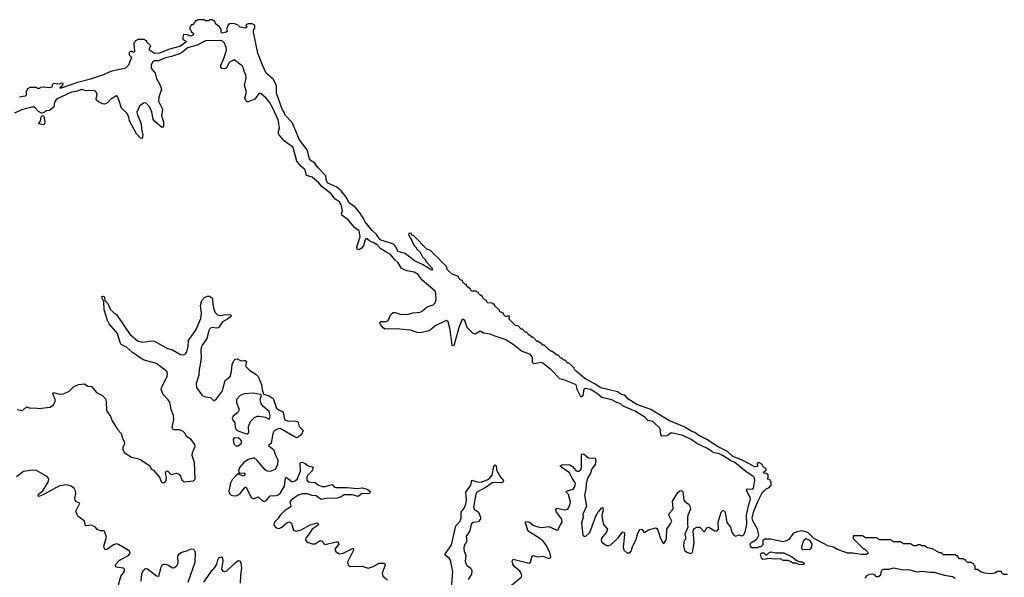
# Model space of a CAD drawing. Extents: x 2535812 to 2752880, y 540738 to 728399.
# Tile 62 of 213: x 2615546 to 2625403, y 619183 to 624770. Entities that reach past the tile are written whole.
import ezdxf

# ---------------------------------------------------------------- set-up
doc = ezdxf.new("R2010")
doc.units = 0

msp = doc.modelspace()

# ---------------------------------------------------------------- linework, layer by layer
at = {"layer": '0CON20XD'}
for points in [[(2625435, 619210), (2625395, 619210), (2625380, 619225), (2625375, 619240), (2625335, 619240), (2625310, 619225), (2625265, 619218.8), (2625210, 619225), (2625170, 619235), (2625135, 619260), (2625115, 619260), (2625110, 619265), (2625110, 619295), (2625100, 619305), (2625098.3, 619318.3), (2625085, 619320), (2625075, 619330), (2625035, 619330), (2625020, 619345), (2625018.3, 619358.3), (2625005, 619360), (2624995, 619370), (2624955, 619370), (2624940, 619385), (2624938.3, 619398.3), (2624925, 619400), (2624915, 619410), (2624795, 619410), (2624775, 619430), (2624755, 619430), (2624685, 619470), (2624635, 619480), (2624605, 619500), (2624575, 619500), (2624565, 619510), (2624535, 619510), (2624525, 619500), (2624495, 619500), (2624465, 619520), (2624395, 619520), (2624365, 619540), (2624295, 619540), (2624265, 619560), (2624155, 619560), (2624125, 619580), (2624015, 619580), (2623985, 619600), (2623891.7, 619598.3), (2623891.7, 619571.7), (2623981.7, 619481.7), (2623995, 619470), (2624005, 619470), (2624035, 619440), (2624040, 619425), (2624025, 619413.3), (2623968.8, 619411.2), (2623885.7, 619425.7), (2623835, 619425.7), (2623735, 619462.2), (2623695, 619484.5), (2623635, 619497.1), (2623493.3, 619575), (2623435, 619630.8), (2623375, 619648.6), (2623325, 619639.4), (2623288.5, 619621.5), (2623245, 619562), (2623225, 619549.4), (2623185, 619539.4), (2623065, 619563.8), (2623005, 619564), (2622986, 619554), (2622985, 619510), (2622965, 619490), (2622945, 619490), (2622935, 619480), (2622875, 619480), (2622862.5, 619495), (2622860, 619515), (2622865, 619527.5), (2622925, 619566.7), (2622947.5, 619605), (2622933.3, 619665), (2622885, 619750), (2622879.1, 619775), (2622895.8, 619845.8), (2622937, 619943), (2622975, 620022), (2622995, 620046.7), (2623015, 620067.5), (2623048.3, 620081.7), (2623070, 620105), (2623070, 620135), (2623060, 620145), (2623058.3, 620158.3), (2623033.8, 620165), (2623040, 620185), (2623038.3, 620208.3), (2623022.5, 620222.5), (2623000, 620225), (2622990, 620235), (2623018.3, 620251.7), (2623020, 620275), (2623001.7, 620281.7), (2622981.7, 620301.7), (2622978.3, 620318.3), (2622965, 620320), (2622955, 620330), (2622935, 620330), (2622930, 620325), (2622932.5, 620295), (2622905, 620290.8), (2622770.9, 620360.9), (2622685, 620394.7), (2622633.2, 620443.2), (2622525, 620496.7), (2622431.1, 620561.1), (2622346.7, 620605), (2622305, 620634.3), (2622275, 620644.4), (2622199.5, 620689.5), (2622045, 620755.8), (2621865, 620864.4), (2621725, 620914.4), (2621635, 620971.4), (2621605, 621008), (2621572.5, 621015), (2621532.3, 621042.3), (2621365, 621080.4), (2621308.6, 621118.6), (2621202.5, 621175), (2621120, 621245), (2621100, 621265), (2621098.3, 621278.3), (2621048.3, 621328.3), (2621035, 621330), (2621008.3, 621358.3), (2620995, 621360), (2620975, 621380), (2620965, 621380), (2620938.3, 621408.3), (2620925, 621410), (2620908.3, 621428.3), (2620893, 621433), (2620875, 621450), (2620865, 621450), (2620798.3, 621508.3), (2620785, 621510), (2620768.3, 621528.3), (2620753, 621533), (2620735, 621550), (2620725, 621550), (2620688.3, 621588.3), (2620675, 621590), (2620655, 621610), (2620645, 621610), (2620618.3, 621638.3), (2620605, 621640), (2620578.3, 621668.3), (2620565, 621670), (2620538.3, 621698.3), (2620505, 621710), (2620441.7, 621771.7), (2620450, 621785), (2620448.3, 621798.3), (2620425, 621800), (2620411.7, 621791.7), (2620391.7, 621811.7), (2620388.3, 621828.3), (2620351.7, 621841.7), (2620348.3, 621858.3), (2620301.7, 621901.7), (2620298.3, 621918.3), (2620285, 621920), (2620275, 621930), (2620231.7, 621931.7), (2620220, 621945), (2620218.3, 621958.3), (2620201.7, 621961.7), (2620181.7, 621981.7), (2620180, 621995), (2620151.7, 622011.7), (2620140, 622025), (2620138.3, 622038.3), (2620125, 622040), (2620115, 622050), (2620071.7, 622051.7), (2620060, 622065), (2620058.3, 622078.3), (2620045, 622080), (2620031.7, 622091.7), (2620020, 622105), (2620018.3, 622118.3), (2620001.7, 622121.7), (2619981.7, 622141.7), (2619978.3, 622158.3), (2619961.7, 622161.7), (2619941.7, 622181.7), (2619938.3, 622198.3), (2619875, 622220), (2619830, 622265), (2619818.3, 622298.3), (2619658.3, 622458.3), (2619621.7, 622471.7), (2619488.3, 622608.3), (2619471.7, 622611.7), (2619468.3, 622628.3), (2619445, 622630), (2619440, 622615), (2619450, 622605), (2619450, 622595), (2619460, 622585), (2619491.7, 622511.7), (2619520, 622485), (2619520, 622475), (2619555, 622440), (2619580, 622395), (2619610, 622365), (2619610, 622355), (2619675, 622280), (2619678.3, 622261.7), (2619665, 622262.5), (2619578.3, 622318.3), (2619497.5, 622355), (2619405, 622426.4), (2619335, 622446.5), (2619304.7, 622504.7), (2619290, 622520), (2619155, 622564.7), (2619119.4, 622619.4), (2619075, 622656.7), (2619000.5, 622749.5), (2618992.2, 622775), (2618950, 622835), (2618907.1, 622887.1), (2618843.5, 622935), (2618813.3, 622993.3), (2618764.3, 623055), (2618722.5, 623092.5), (2618630.6, 623130.6), (2618618.2, 623155), (2618611.9, 623205), (2618535.4, 623285.4), (2618502.1, 623332.1), (2618464.6, 623354.6), (2618447.5, 623375), (2618424, 623465), (2618347, 623567), (2618275, 623740), (2618205, 623814), (2618194.4, 623845), (2618174.5, 623875), (2618118.5, 624035), (2618116.6, 624103.4), (2618111.2, 624125), (2618083.8, 624173.8), (2618015, 624234.2), (2617976.2, 624315), (2617930.9, 624435), (2617885.8, 624645), (2617886.1, 624663.9), (2617900, 624685), (2617900, 624715), (2617875, 624730), (2617835, 624730), (2617811.7, 624718.3), (2617820, 624695), (2617805, 624684.2), (2617752.5, 624695), (2617734, 624714), (2617691.7, 624731.7), (2617645, 624730), (2617631.7, 624718.3), (2617616.7, 624675), (2617626, 624655), (2617613.8, 624645), (2617574.7, 624634.7), (2617563.8, 624643.8), (2617564.5, 624674.5), (2617541.7, 624701.7), (2617505, 624730), (2617498.3, 624758.3), (2617485, 624760), (2617475, 624770), (2617445, 624770), (2617435, 624760), (2617405, 624760), (2617395, 624770), (2617325, 624770), (2617315, 624760), (2617301.7, 624758.3), (2617300, 624745), (2617275, 624720), (2617261.7, 624718.3), (2617260, 624705), (2617250, 624695), (2617250, 624675), (2617260, 624665), (2617261.7, 624651.7), (2617285, 624630), (2617283.3, 624615), (2617255, 624603.3), (2617215, 624622.5), (2617181.7, 624618.3), (2617178.8, 624575), (2617208.8, 624555), (2617209.2, 624545), (2617155, 624504.6), (2617035, 624472.3), (2616945, 624435.3), (2616895, 624429.6), (2616844.7, 624464.7), (2616844.4, 624485.6), (2616857.5, 624507.5), (2616820, 624545), (2616818.3, 624558.3), (2616805, 624560), (2616795, 624570), (2616725, 624570), (2616715, 624560), (2616701.7, 624558.3), (2616700, 624545), (2616690, 624535), (2616695, 624450), (2616685, 624442.5), (2616675, 624450), (2616655, 624450), (2616640, 624435), (2616646, 624415), (2616666.7, 624395), (2616633.9, 624315), (2616605, 624284.7), (2616459.3, 624250.7), (2616376.7, 624215), (2616256.7, 624175), (2616125, 624141.5), (2615960, 624085), (2615952.5, 624085), (2615952.5, 624095), (2615973, 624107), (2615980, 624125), (2615980, 624130), (2615965, 624132.5), (2615945, 624122.5), (2615885, 624130), (2615871.7, 624118.3), (2615867.5, 624095), (2615845, 624087.5), (2615785, 624092.5), (2615755, 624090), (2615745, 624080), (2615725, 624080), (2615715, 624090), (2615645, 624090), (2615635, 624080), (2615621.7, 624078.3), (2615620, 624065), (2615610, 624055), (2615610, 624015), (2615600, 624005), (2615545, 623993.8)], [(2619495, 622240.5), (2619422.4, 622252.4), (2619367.7, 622277.7), (2619336.6, 622335), (2619302.9, 622362.9), (2619258.6, 622418.6), (2619205, 622446), (2619163.3, 622475), (2619124.2, 622515), (2619085, 622539), (2619050.2, 622550.2), (2619025, 622575.3), (2619015, 622577.8), (2619005, 622565.6), (2618988.3, 622505), (2618969.5, 622480.5), (2618945, 622465.3), (2618925, 622469.4), (2618922.1, 622495), (2618953.4, 622595), (2618943.6, 622653.6), (2618898.1, 622688.1), (2618833.6, 622765), (2618770.3, 622810.3), (2618768, 622825), (2618776.7, 622853.3), (2618764.8, 622915), (2618748.8, 622945), (2618703, 622973), (2618662.8, 623025), (2618575, 623093.8), (2618538.9, 623138.9), (2618475, 623191.3), (2618417.2, 623207.2), (2618404.6, 623265), (2618361.2, 623301.2), (2618321.7, 623351.7), (2618285, 623490.8), (2618195, 623557.8), (2618143.2, 623615), (2618133.8, 623635), (2618146.5, 623685), (2618134.5, 623765), (2618081.9, 623885), (2618046.3, 623945), (2618012.2, 623985), (2617965, 624027.4), (2617945, 624032.9), (2617900, 623975), (2617835, 623946.9), (2617825, 623947.1), (2617809.3, 623959.3), (2617801.1, 623985), (2617817.1, 624045), (2617797.2, 624115), (2617814.8, 624185.2), (2617810.1, 624215), (2617794.3, 624254.3), (2617787.5, 624285), (2617775.7, 624305.7), (2617695, 624367.3), (2617645.8, 624344.2), (2617615, 624287.5), (2617595, 624277.1), (2617569.4, 624279.4), (2617560, 624295), (2617560.9, 624315), (2617590, 624380), (2617616.6, 624463.4), (2617613, 624495), (2617596.2, 624535), (2617575.6, 624555.6), (2617555, 624561.5), (2617405, 624557.8), (2617323.9, 624516.1), (2617225, 624488.3), (2617175.8, 624444.2), (2617145, 624428.4), (2617065, 624400.7), (2617005, 624387.8), (2616935, 624357.3), (2616895, 624357.7), (2616875.8, 624345), (2616861.3, 624315), (2616864.1, 624284.1), (2616902.7, 624232.7), (2616915, 624180), (2616950.4, 624120.4), (2616964.6, 624075), (2616939.5, 623995), (2616935.3, 623955), (2616977.1, 623875), (2616965.3, 623805), (2616985.3, 623745), (2616986.4, 623705), (2616975, 623690.8), (2616965, 623691.9), (2616894.2, 623754.2), (2616883.3, 623773.3), (2616870.4, 623845), (2616849, 623895), (2616815, 623931.8), (2616802.1, 623937.9), (2616785, 623934.1), (2616746.6, 623903.4), (2616720, 623845), (2616725.7, 623815), (2616761.8, 623725), (2616764.5, 623675), (2616779.5, 623615), (2616771.2, 623578.8), (2616755, 623582), (2616715, 623625.7), (2616645.3, 623755), (2616638.6, 623795), (2616619.8, 623835), (2616563.8, 623883.8), (2616543.6, 623956.4), (2616525, 624002), (2616515, 624005.5), (2616457.1, 623972.9), (2616425, 623935.5), (2616395, 623924.5), (2616375.5, 623925.5), (2616335, 623946.2), (2616314, 623965), (2616310.8, 623975), (2616322.9, 624025), (2616305, 624052.3), (2616285, 624058.8), (2616215, 624057.8), (2616165, 624069.3), (2616110.1, 624049.9), (2616065, 624043.6), (2615915, 623973.2), (2615893.8, 623945), (2615887.9, 623895), (2615845, 623860.3), (2615815, 623856.5), (2615785, 623837.3), (2615765.5, 623834.5), (2615735, 623850.2), (2615695, 623894), (2615663.5, 623893.5), (2615565, 623865.3), (2615494.8, 623835)], [(2615785, 623716), (2615733.8, 623725), (2615755.4, 623754.6), (2615762.7, 623795), (2615775, 623809.5), (2615785, 623808.1), (2615789.3, 623799.3), (2615798.5, 623745), (2615795, 623726.7), (2615785, 623716)], [(2620470, 619105), (2620565.7, 619184.3), (2620572.3, 619197.7), (2620566.4, 619225), (2620553.1, 619245), (2620507.3, 619285), (2620483.1, 619315), (2620475.5, 619345), (2620485, 619364.2), (2620645, 619325.4), (2620661.5, 619335), (2620673.6, 619386.4), (2620685, 619402.5), (2620735, 619388.5), (2620785, 619395.4), (2620835, 619375.5), (2620855, 619375.6), (2620864.6, 619385.4), (2620854.7, 619435), (2620817.5, 619505), (2620785.8, 619545), (2620755, 619572.1), (2620635.7, 619645.7), (2620609.5, 619725), (2620610.6, 619739.4), (2620625, 619742.9), (2620645, 619737.8), (2620685.7, 619705.7), (2620735, 619688.3), (2620775, 619683.8), (2620845, 619692), (2620925, 619656.2), (2620935, 619657.5), (2620963.4, 619716.6), (2620977.1, 619735), (2620975.3, 619765), (2620920, 619835), (2620911.4, 619865), (2620925.6, 619874.4), (2621005, 619857.8), (2621035, 619866.7), (2621055, 619908.6), (2621059, 619935), (2621041.4, 620011.4), (2621018.6, 620035), (2621020.8, 620045), (2621087.5, 620065), (2621102, 620085), (2621110, 620115), (2621105, 620137.8), (2621077.2, 620175), (2621048.9, 620228.9), (2620961.2, 620295), (2620960, 620305), (2620987.5, 620312.5), (2621055, 620310), (2621081.9, 620291.9), (2621115, 620254.5), (2621135, 620244.5), (2621145, 620246.5), (2621163.6, 620265), (2621171.8, 620285), (2621170, 620405), (2621175, 620420), (2621195, 620416.2), (2621239.7, 620379.7), (2621306.2, 620376.2), (2621312.7, 620352.7), (2621308.5, 620315), (2621275, 620270.8), (2621260.4, 620225), (2621231.4, 620175), (2621218.3, 620118.3), (2621214.8, 620065), (2621199.6, 620005), (2621221.3, 619895), (2621184, 619815), (2621187.8, 619785), (2621171.8, 619725), (2621184, 619605), (2621195, 619596), (2621215, 619595.8), (2621255, 619633.1), (2621314.6, 619795), (2621336.5, 619835), (2621375, 619878.8), (2621385, 619882.5), (2621388.9, 619855), (2621373.8, 619805), (2621380, 619755), (2621391.7, 619711.7), (2621430.9, 619665), (2621422.3, 619635), (2621371.3, 619575), (2621368, 619555), (2621374.6, 619535), (2621420.8, 619500.8), (2621445, 619500.8), (2621465, 619508.2), (2621535, 619575.4), (2621585, 619640), (2621596.1, 619636.1), (2621601.8, 619615), (2621594.7, 619545), (2621587.1, 619485), (2621594.8, 619454.8), (2621625, 619428.7), (2621655, 619429.1), (2621666.4, 619443.6), (2621679.8, 619490.2), (2621718.5, 619565), (2621735.6, 619624.4), (2621755, 619660.8), (2621765, 619665.7), (2621775, 619662), (2621795, 619636), (2621805, 619634.2), (2621841.6, 619658.4), (2621915, 619677.9), (2621925, 619673.3), (2621935.5, 619655.5), (2621961.2, 619571.2), (2621985, 619527.1), (2621995, 619523.3), (2622015, 619551.8), (2622022, 619575), (2622026.2, 619665), (2622066.4, 619725), (2622073.4, 619745), (2622044.7, 619805), (2622050, 619825), (2622081.6, 619858.4), (2622089.2, 619875), (2622081.6, 619945), (2622135, 620034.3), (2622155, 620050.5), (2622165, 620052.5), (2622185, 620044.2), (2622194.8, 619954.8), (2622207.9, 619937.9), (2622244.4, 619914.4), (2622256.2, 619896.2), (2622261.7, 619865), (2622249.7, 619835), (2622235.3, 619805), (2622231.2, 619778.8), (2622230.4, 619715), (2622236.4, 619685), (2622206.5, 619615), (2622214.5, 619575), (2622195.7, 619535), (2622190.4, 619495), (2622201.6, 619455), (2622225, 619435.3), (2622265, 619422.5), (2622275, 619426.7), (2622286.6, 619445), (2622299.8, 619535), (2622288.8, 619645), (2622295, 619670), (2622324.3, 619685.7), (2622355.9, 619685.9), (2622395, 619640.8), (2622405, 619643.8), (2622421.1, 619678.9), (2622445, 619684.5), (2622505, 619648.8), (2622525.7, 619644.3), (2622540.5, 619665), (2622538.9, 619735), (2622569.1, 619835), (2622585, 619852.5), (2622595, 619850.8), (2622607.4, 619837.4), (2622624, 619734), (2622660.6, 619685), (2622676.6, 619635), (2622695, 619606.2), (2622715, 619596.9), (2622745, 619608.1), (2622775, 619597.5), (2622795, 619611.9), (2622807.9, 619635), (2622826.7, 619715), (2622822.7, 619805), (2622841.4, 619898.6), (2622863.9, 619965), (2622860.2, 619985), (2622834.4, 620025), (2622822.3, 620057.7), (2622831.5, 620068.5), (2622875, 620064.7), (2622893.2, 620076.8), (2622906.8, 620155), (2622898, 620185), (2622815, 620243.8), (2622705, 620333.5), (2622662.2, 620352.2), (2622589.4, 620399.4), (2622542.1, 620422.1), (2622495, 620430), (2622425, 620478.3), (2622324.6, 620524.6), (2622267.4, 620565), (2622186.4, 620605), (2622069.5, 620629.5), (2622027.8, 620602.2), (2621975, 620598), (2621964.6, 620615), (2621958.5, 620675), (2621885, 620744.3), (2621835, 620755.3), (2621805, 620788), (2621706.4, 620846.4), (2621586.4, 620896.4), (2621557.1, 620925), (2621525, 620934.3), (2621475, 620962.5), (2621375, 620985.7), (2621335, 621019.6), (2621265, 621063.5), (2621205.9, 621074.1), (2621195, 621069.5), (2621182.5, 621005), (2621175, 620992.5), (2621165, 620992.5), (2621127.7, 621065), (2621119, 621105), (2621111.2, 621115), (2620995, 621161.5), (2620952.5, 621172.5), (2620865, 621264.9), (2620807.1, 621307.1), (2620785, 621327.7), (2620765, 621335.7), (2620705, 621321.2), (2620689.2, 621325), (2620681.3, 621335), (2620679.3, 621385), (2620658.6, 621415), (2620569.6, 621449.6), (2620485.3, 621515.3), (2620405, 621567.3), (2620295, 621602), (2620255, 621620.8), (2620188.9, 621628.9), (2620155, 621648), (2620105, 621620.6), (2620086.2, 621625), (2620027.5, 621685), (2620003.1, 621755), (2619985, 621767.7), (2619974.4, 621765), (2619944.8, 621695.2), (2619895.5, 621514.5), (2619885, 621504), (2619876.4, 621506.4), (2619855.2, 621665), (2619835, 621742), (2619817.5, 621755), (2619795, 621747.5), (2619713.6, 621705), (2619645, 621652.1), (2619553.8, 621633.8), (2619525, 621635.5), (2619458.8, 621658.8), (2619315, 621671.4), (2619205, 621668.8), (2619188.8, 621678.8), (2619157.7, 621717.7), (2619150, 621735), (2619162.5, 621745), (2619215, 621745.6), (2619233.8, 621756.2), (2619263.3, 621816.7), (2619285, 621836), (2619305, 621837.1), (2619355, 621818.8), (2619424.6, 621815.4), (2619486.6, 621833.4), (2619555, 621840.8), (2619578, 621852), (2619625, 621893.6), (2619685, 621913.1), (2619705, 621934.3), (2619714.1, 621965), (2619713.6, 622025), (2619705, 622050), (2619572.5, 622165), (2619535, 622216.2), (2619495, 622240.5)], [(2615520, 620865), (2615575.6, 620854.4), (2615615, 620892.5), (2615655, 620878.8), (2615705, 620880), (2615735, 620873.8), (2615852.4, 620887.6), (2615885, 620910), (2615900.8, 620945), (2615900, 620965), (2615877.5, 621025), (2615880, 621035), (2615945, 621018), (2615985, 621020.8), (2616041.1, 621048.9), (2616085, 621090.8), (2616135, 621116), (2616195, 621120), (2616229.5, 621099.5), (2616264.2, 621094.2), (2616314.6, 621034.6), (2616375, 621004), (2616405, 620971.2), (2616413.1, 620945), (2616414.2, 620854.2), (2616455.7, 620795.7), (2616472, 620752), (2616497.7, 620707.7), (2616529.7, 620659.7), (2616562, 620625), (2616576.1, 620576.1), (2616596, 620535), (2616593.3, 620515), (2616577.5, 620485), (2616577.5, 620465), (2616592.7, 620432.7), (2616665.5, 620385.5), (2616725, 620373.8), (2616759.2, 620359.2), (2616844.3, 620305), (2616865, 620267.5), (2616885.9, 620255.9), (2616948.3, 620178.3), (2616963, 620143), (2616973, 620133), (2616997, 620133), (2617011.7, 620148.3), (2617017.5, 620185), (2617007.5, 620225), (2617013.3, 620245), (2617025, 620250), (2617063.1, 620213.1), (2617115, 620225.6), (2617138.1, 620218.1), (2617156.3, 620196.3), (2617169.1, 620159.1), (2617191.2, 620141.2), (2617285, 620148.8), (2617303.8, 620165), (2617295.8, 620335), (2617273.6, 620405), (2617277.3, 620435), (2617303.1, 620495), (2617300, 620515), (2617263.1, 620563.1), (2617217.1, 620595), (2617201.5, 620625), (2617181.9, 620645), (2617145, 620662.1), (2617095, 620660), (2617079.1, 620669.1), (2617073.6, 620685), (2617088.2, 620765), (2617087.7, 620805), (2617063.6, 620865), (2617049.1, 620939.1), (2617032.4, 620962.4), (2616981.9, 621015), (2616961.8, 621065), (2616966.4, 621085), (2617021.2, 621195), (2617025.5, 621225), (2617018.1, 621245), (2616915, 621326.7), (2616782.1, 621362.1), (2616675.8, 621435.8), (2616615, 621487.8), (2616562, 621515), (2616550.8, 621535), (2616526, 621626), (2616442.4, 621722.4), (2616424.2, 621755.8), (2616392.8, 621862.8), (2616390, 621945), (2616372.5, 621975), (2616370, 621995), (2616385, 622000), (2616395, 621990), (2616400, 621955), (2616427, 621927), (2616456.7, 621866.7), (2616485, 621836.2), (2616515.8, 621815.8), (2616605, 621681.4), (2616648.1, 621618.1), (2616725, 621553.3), (2616775, 621539.5), (2616863.4, 621553.4), (2616895, 621547.5), (2617025, 621475.6), (2617075, 621460.8), (2617155, 621416.7), (2617185, 621412.5), (2617205, 621422.9), (2617219.1, 621440.9), (2617231.8, 621495), (2617235, 621556.2), (2617312.1, 621665), (2617359.1, 621775), (2617367.7, 621825), (2617356.5, 621905), (2617370.6, 621955), (2617395, 621988), (2617425, 622000), (2617445, 622000), (2617468.1, 621988.1), (2617475.6, 621975), (2617480.5, 621915), (2617494.5, 621855), (2617505, 621834), (2617525, 621814), (2617555, 621805.8), (2617604.4, 621815.6), (2617655, 621813.8), (2617663.8, 621805), (2617660, 621795), (2617636.2, 621775), (2617575, 621744.3), (2617537.8, 621682.2), (2617515, 621677.8), (2617473.3, 621686.7), (2617455, 621678.9), (2617443.6, 621665), (2617418.2, 621575), (2617375, 621512.9), (2617363.3, 621485), (2617358.8, 621455), (2617362.3, 621385), (2617354.5, 621315), (2617341.5, 621265), (2617340.9, 621209.1), (2617314, 621125), (2617315.8, 621085), (2617373.1, 621003.1), (2617405, 620990.6), (2617455, 620984.3), (2617485, 620956), (2617495, 620954.3), (2617515, 620970), (2617575, 621051.4), (2617604.1, 621155), (2617653.5, 621195), (2617667.1, 621245), (2617672.1, 621315), (2617695, 621358.6), (2617705, 621367.5), (2617725, 621371.4), (2617765, 621352.9), (2617790, 621355), (2617805, 621353.8), (2617815.6, 621345), (2617808, 621305), (2617811.9, 621291.9), (2617851.4, 621255), (2617915.2, 621215.2), (2617932.1, 621195), (2617968.2, 621115), (2617974.2, 621064.2), (2617987.7, 621017.7), (2618045, 621002.4), (2618083.4, 620975), (2618118, 620878), (2618140, 620860), (2618175.6, 620845.6), (2618184.5, 620834.5), (2618197.8, 620765), (2618235, 620748.2), (2618295, 620751.8), (2618325.7, 620745.7), (2618334, 620735), (2618344.3, 620695), (2618385.6, 620655), (2618366.3, 620613.7), (2618325, 620581.8), (2618305, 620587.9), (2618155, 620673.9), (2618135, 620671.1), (2618095, 620650.4), (2618079.4, 620625), (2618063.7, 620526.3), (2618036.2, 620505), (2618090.8, 620460.8), (2618105, 620414), (2618130.9, 620360.9), (2618127.2, 620312.8), (2618105.4, 620264.6), (2618055, 620244.2), (2618025, 620247.5), (2618005, 620260.8), (2617925, 620354.3), (2617895, 620380.8), (2617835, 620363.5), (2617790, 620335), (2617745.8, 620285), (2617737.5, 620245), (2617745, 620230), (2617800, 620225), (2617798.3, 620201.7), (2617785, 620197.5), (2617735, 620220), (2617710.3, 620199.7), (2617675, 620160.8), (2617655, 620126), (2617639.5, 620045), (2617645, 620023.8), (2617665, 620005.8), (2617695, 620001.1), (2617725, 620004.4), (2617755.3, 620024.7), (2617805, 620086.7), (2617815, 620087.5), (2617865, 619984.4), (2617885, 619971.9), (2617895, 619972.2), (2617935, 619990), (2617972.6, 619952.6), (2617995, 619944.2), (2618015, 619954.2), (2618055, 619998.2), (2618115, 620001.4), (2618135, 620010), (2618158.8, 620031.2)], [(2617825, 620621.8), (2617840, 620635), (2617838.5, 620695), (2617856.7, 620745), (2617898.6, 620785), (2617922.7, 620797.3), (2617945, 620799.3), (2618007.3, 620787.3), (2618045, 620767.5), (2618051.7, 620778.3), (2618054.2, 620805), (2618043.1, 620845), (2617978.7, 620898.7), (2617962.2, 620925), (2617954.6, 620965), (2617966.2, 621005), (2617957.5, 621015), (2617885, 621029.3), (2617795, 621022), (2617755, 621003.4), (2617717.9, 620965), (2617716.9, 620935), (2617740, 620875), (2617740, 620855), (2617730, 620835), (2617685, 620798), (2617674.2, 620775), (2617676, 620765), (2617701.1, 620731.1), (2617703.6, 620685), (2617714.6, 620665), (2617735, 620650.5), (2617805, 620623.2), (2617825, 620621.8)], [(2617735, 620500), (2617763.5, 620525), (2617770.5, 620545), (2617756.4, 620565), (2617737.8, 620577.8), (2617695, 620581.1), (2617683.5, 620565), (2617689.4, 620519.4), (2617710.9, 620500.9), (2617735, 620500)], [(2618158.8, 620031.2), (2618197.1, 620095), (2618206, 620174), (2618212.5, 620185), (2618275, 620140.9), (2618305, 620148.5), (2618324.5, 620165), (2618357.5, 620245), (2618354.5, 620325.5), (2618361.2, 620335), (2618372.7, 620337.3), (2618402.5, 620325), (2618435, 620299.4), (2618475, 620291.4), (2618484.3, 620284.3), (2618475, 620249.2), (2618431.2, 620205), (2618420, 620185), (2618420.4, 620155), (2618435, 620138.2), (2618504.6, 620134.6), (2618538.6, 620105), (2618575, 620092.1), (2618605, 620093.8), (2618672.9, 620112.9), (2618697.7, 620087.7), (2618712.2, 620082.2), (2618823.7, 620083.7), (2618925.5, 620074.5), (2618975, 620078.9), (2619023.3, 620065), (2619052.5, 620045), (2619057.5, 620035), (2619045.8, 620024.2), (2619025, 620020), (2618975, 620024.4), (2618935, 619994.4), (2618875, 620008), (2618829.7, 620009.7), (2618795, 620007.9), (2618765, 619988.8), (2618725, 619974.6), (2618615, 619973.8), (2618565, 619962.5), (2618515, 619998.4), (2618473.1, 620003.1), (2618425, 620020.3), (2618375, 620019.8), (2618335, 620006.6), (2618263.2, 619955), (2618251.3, 619935), (2618259.1, 619895), (2618254.4, 619885), (2618195, 619847.3), (2618154.2, 619805.8), (2618130.5, 619769.5), (2618097.1, 619735), (2618091.1, 619705), (2618115, 619677.3), (2618145, 619673.5), (2618169.6, 619685), (2618225, 619732.7), (2618247.8, 619737.8), (2618266.9, 619725), (2618288.1, 619655), (2618315.4, 619645.4), (2618365, 619660.3), (2618455, 619709.1), (2618525, 619729.2), (2618538, 619715), (2618534, 619705), (2618473.1, 619666.9), (2618433.2, 619606.8), (2618410, 619575), (2618406.5, 619555), (2618425, 619536.2), (2618475, 619518.9), (2618505, 619519.2), (2618555, 619551.5), (2618575.5, 619545.5), (2618594.4, 619514.4), (2618605, 619510.8), (2618715, 619538.8), (2618735, 619538.6), (2618740, 619515), (2618701.1, 619465), (2618712.7, 619442.7), (2618745, 619420), (2618785.7, 619424.3), (2618885.6, 619475.6), (2618886.5, 619455), (2618827.5, 619335), (2618833.9, 619305), (2618855, 619291.8), (2618975, 619294.3), (2619035, 619274.4), (2619085, 619292.5), (2619145, 619324.5), (2619200, 619325), (2619206.5, 619305), (2619175.4, 619225), (2619183.1, 619193.1), (2619227, 619157)], [(2619864.7, 619025), (2619882.3, 619242.3), (2619858.6, 619355), (2619845, 619375.5), (2619805.8, 619405), (2619805.6, 619415), (2619870.5, 619509.5), (2619912.2, 619697.8), (2619955, 619745.7), (2619965.8, 619775), (2619966.8, 619835), (2619995.9, 619875), (2620013.3, 619915), (2620018.1, 619955), (2620012.7, 620035), (2620062.3, 620105), (2620073.8, 620155), (2620125, 620139.2), (2620165, 620136.7), (2620242.5, 620167.5), (2620276.5, 620205), (2620294.4, 620295), (2620305, 620308.8), (2620315, 620300), (2620318.1, 620265), (2620329.4, 620235), (2620363.7, 620183.7), (2620391.2, 620155), (2620384.2, 620135.8), (2620365, 620128.6), (2620295, 620133.8), (2620275, 620128.2), (2620216.5, 620085), (2620123.4, 620036.6), (2620113.3, 620015), (2620088.2, 619885), (2620095.4, 619865.4), (2620140, 619835), (2620158.9, 619785), (2620158.9, 619765), (2620135, 619740), (2620085, 619730.9), (2620065.6, 619715), (2620051.5, 619648.5), (2620016.5, 619595), (2620021.2, 619545), (2619995, 619500), (2619991.1, 619475), (2619994.3, 619444.3), (2620012, 619402), (2620005.8, 619345), (2620011.3, 619321.3), (2620025, 619298.8), (2620063.4, 619273.4), (2620072.8, 619252.8), (2620070.5, 619215), (2620035, 619161.4)], [(2616395.6, 619645), (2616385, 619650), (2616355, 619647.5), (2616321.2, 619661.2), (2616306.2, 619686.2), (2616265, 619704.4), (2616205, 619700), (2616195.6, 619745.6), (2616128.8, 619795), (2616108.8, 619845), (2616147.5, 619925), (2616115, 619940), (2616101.2, 619955), (2616097.1, 619975), (2616107.3, 620022.7), (2616106, 620045), (2616091.5, 620071.5), (2616061.4, 620095), (2616015, 620110), (2615945, 620100.7), (2615775, 620007.5), (2615735, 619993.8), (2615731.2, 620005), (2615736.2, 620015), (2615778.8, 620051.2), (2615830.4, 620135), (2615836.6, 620166.6), (2615825, 620188.6), (2615715, 620252.3), (2615675, 620258.2), (2615586, 620244), (2615515, 620191.4)], [(2616535, 619108.5), (2616560, 619190), (2616595.9, 619245), (2616595.4, 619265), (2616585, 619276.4), (2616514.4, 619284.4), (2616507, 619297), (2616508.1, 619315), (2616544.3, 619355), (2616635, 619400.9), (2616653.3, 619425), (2616645.6, 619445), (2616631.4, 619455), (2616535, 619512.2), (2616515, 619518.2), (2616485, 619509.1), (2616425, 619464.3), (2616405, 619458.8), (2616395, 619468.8), (2616389.1, 619495), (2616415.3, 619585.3), (2616395.6, 619645)], [(2623385, 619460), (2623375, 619470), (2623375, 619490), (2623395.6, 619554.4), (2623415, 619572.5), (2623454.4, 619554.4), (2623475.5, 619515.5), (2623474.2, 619485.8), (2623455, 619463.3), (2623385, 619460)], [(2617231.8, 619135), (2617304.1, 619335), (2617307.9, 619425), (2617298.5, 619448.5), (2617285, 619460.8), (2617255, 619466.5), (2617221.3, 619448.7), (2617168.3, 619431.7), (2617135, 619411.2), (2617125.8, 619394.2), (2617128.5, 619325), (2617114.5, 619295.5), (2617095, 619279.4), (2617075, 619275.8), (2617028.8, 619305), (2617005, 619312.5), (2616985, 619310), (2616969.7, 619300.3), (2616955.7, 619275), (2616935, 619190), (2616915, 619193.8), (2616825, 619264.3), (2616805, 619268.1), (2616795, 619262.9), (2616778.9, 619245), (2616765.5, 619215), (2616758.1, 619145)], [(2623355, 619307.5), (2623316.4, 619326.4), (2623285, 619326), (2623262.9, 619342.9), (2623235, 619352.9), (2623190.8, 619350.8), (2623159.5, 619369.5), (2623116.1, 619366.1), (2623035, 619372.5), (2623015, 619363.8), (2622985, 619363.3), (2622973.8, 619373.8), (2622962.5, 619415), (2622975, 619430), (2622995, 619430), (2623015, 619410), (2623025, 619407.5), (2623045, 619430), (2623065, 619437.5), (2623115, 619430), (2623195, 619430), (2623273.3, 619393.3), (2623320, 619355), (2623355, 619337.5), (2623375, 619337.5), (2623395, 619327.5), (2623395, 619312.5), (2623355, 619307.5)], [(2617755.6, 619125), (2617759.5, 619205), (2617771.1, 619275), (2617765, 619328.8), (2617754.4, 619344.4), (2617735, 619346.7), (2617685, 619308.2), (2617615, 619245.6), (2617595, 619238.6), (2617585, 619242.5), (2617571.4, 619265), (2617582.9, 619345), (2617578.8, 619375), (2617565, 619386.7), (2617537.5, 619375), (2617526, 619355), (2617517.1, 619315), (2617498, 619282), (2617455, 619234.3), (2617385.6, 619134.4)], [(2624912.9, 619172.9), (2624885, 619186.5), (2624805, 619200.9), (2624705, 619231.6), (2624665, 619230), (2624575, 619242.7), (2624535, 619235.5), (2624445, 619257.9), (2624395, 619253.4), (2624295, 619273.5), (2624245, 619261), (2624195, 619261.6), (2624177.3, 619255), (2624166.6, 619235), (2624165.3, 619204.7), (2624145, 619187.3), (2624125, 619188.9), (2624107.8, 619207.8), (2624085, 619214.8), (2624055, 619211), (2624025, 619196.5), (2624006.7, 619175)]]:
    msp.add_lwpolyline(points, dxfattribs=at)

doc.saveas('drawing.dxf')
